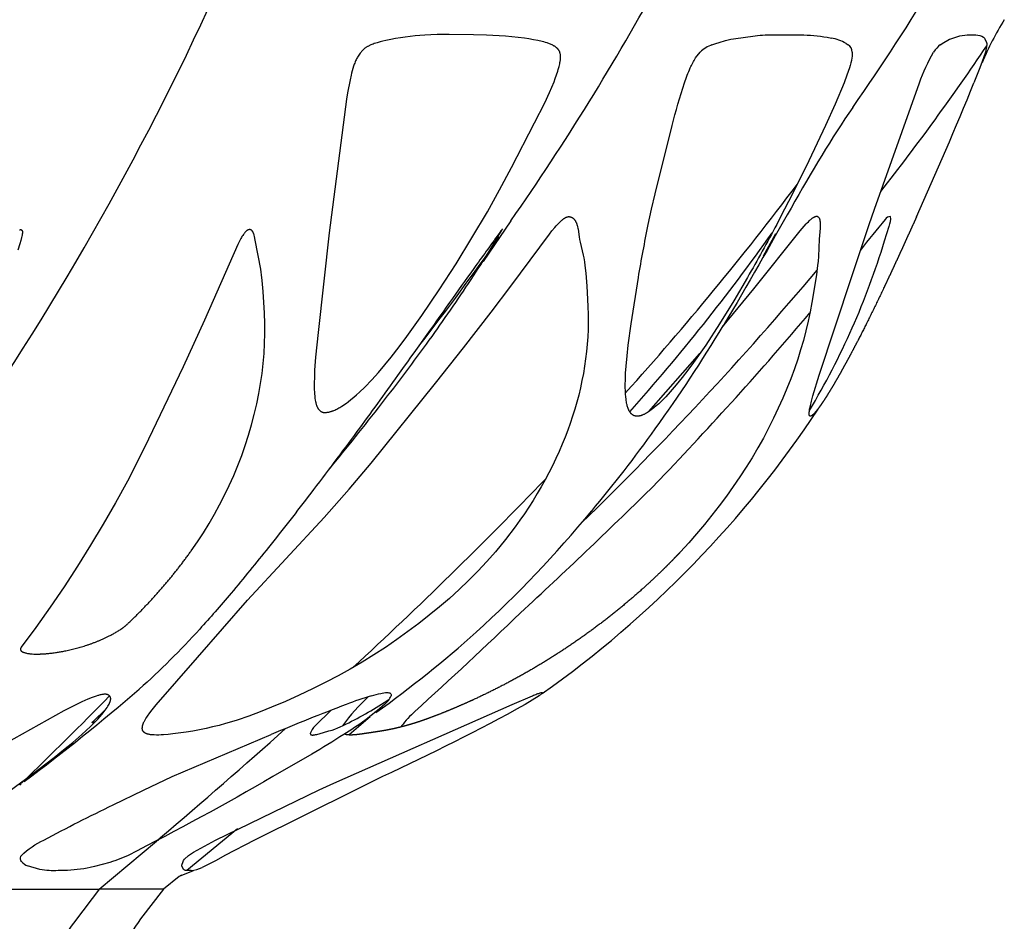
# Model space of a CAD drawing. Header units: millimetres. Extents: x 1250 to 1725, y 0 to 1655.
# Tile 82 of 256: x 1531 to 1556, y 618 to 640. Entities that reach past the tile are written whole.
import ezdxf

# ---------------------------------------------------------------- set-up
doc = ezdxf.new("R2010")
doc.units = ezdxf.units.MM
doc.header["$MEASUREMENT"] = 0
doc.layers.add('Crea2D$visibili$tangenti', color=7, linetype='Continuous', true_color=0x000000)

msp = doc.modelspace()

# ---------------------------------------------------------------- linework, layer by layer
at = {"layer": 'Crea2D$visibili$tangenti'}
for p, q in [((1554.107, 639.9), (1554.287, 640.002)), ((1548.375, 639.867), (1548.469, 639.9)), ((1548.469, 639.9), (1548.554, 639.926)), ((1551.712, 639.9), (1551.763, 639.867)), ((1554.06, 639.867), (1554.107, 639.9)), ((1555.215, 639.867), (1555.18, 639.684)), ((1555.213, 639.9), (1555.215, 639.867)), ((1555.131, 639.537), (1555.04, 639.29)), ((1555.18, 639.684), (1555.131, 639.537)), ((1555.04, 639.29), (1554.894, 638.919)), ((1552.288, 635.394), (1552.352, 635.582)), ((1552.352, 635.582), (1552.42, 635.777)), ((1553.462, 635.582), (1553.378, 635.394)), ((1543.371, 635.484), (1542.68, 634.472)), ((1552.668, 634.984), (1552.784, 635.348)), ((1549.658, 634.615), (1549.963, 635.171)), ((1546.807, 630.739), (1548.075, 632.185)), ((1547.074, 629.046), (1546.844, 628.812)), ((1543.402, 623.451), (1543.907, 623.668)), ((1544.074, 623.668), (1543.728, 623.451)), ((1532.973, 623.028), (1533.303, 623.345)), ((1538.963, 621.494), (1543.402, 623.451)), ((1538.9, 623.309), (1538.498, 622.917)), ((1539.871, 623.141), (1539.35, 622.692)), ((1540.648, 622.917), (1540.63, 622.89)), ((1531.195, 621.483), (1531.148, 621.446)), ((1538.601, 621.324), (1538.963, 621.494)), ((1536.023, 620.079), (1538.601, 621.324)), ((1534.575, 620.078), (1534.652, 620.139)), ((1536.571, 620.353), (1535.307, 619.319)), ((1533.124, 618.852), (1534.549, 620.052)), ((1534.599, 620.078), (1534.549, 620.051)), ((1535.474, 619.777), (1536.023, 620.079)), ((1533.846, 619.696), (1533.541, 619.571)), ((1535.252, 619.605), (1535.352, 619.696)), ((1535.352, 619.696), (1535.474, 619.777)), ((1536.257, 619.696), (1536.035, 619.571)), ((1531.197, 619.543), (1531.175, 619.571)), ((1533.541, 619.571), (1533.46, 619.543)), ((1535.183, 619.436), (1535.184, 619.449)), ((1535.184, 619.449), (1535.19, 619.48)), ((1535.19, 619.48), (1535.204, 619.519)), ((1535.204, 619.519), (1535.214, 619.543)), ((1535.214, 619.543), (1535.228, 619.571)), ((1535.228, 619.571), (1535.252, 619.605)), ((1535.737, 619.417), (1535.685, 619.395)), ((1535.986, 619.543), (1535.737, 619.417)), ((1536.035, 619.571), (1535.986, 619.543)), ((1535.12, 619.167), (1534.73, 618.852)), ((1535.466, 619.312), (1535.114, 619.175)), ((1535.175, 619.201), (1535.143, 619.188)), ((1528.415, 618.852), (1533.124, 618.852)), ((1534.73, 618.852), (1533.124, 618.852)), ((1534.73, 618.852), (1534.157, 618.119))]:
    msp.add_line(p, q, dxfattribs=at)
for points in [[(1538.741, 630.716), (1538.755, 630.717), (1538.77, 630.718), (1538.784, 630.719), (1538.799, 630.721), (1538.813, 630.723), (1538.827, 630.726), (1538.841, 630.728), (1538.855, 630.731), (1538.869, 630.735), (1538.882, 630.738), (1538.896, 630.742), (1538.909, 630.747), (1538.923, 630.751), (1538.936, 630.756), (1538.95, 630.761), (1538.963, 630.766), (1538.989, 630.777), (1539.015, 630.789), (1539.041, 630.802), (1539.066, 630.815), (1539.091, 630.829), (1539.116, 630.843), (1539.165, 630.873), (1539.204, 630.899), (1539.243, 630.925), (1539.281, 630.952), (1539.318, 630.979), (1539.391, 631.036), (1539.463, 631.095), (1539.533, 631.156), (1539.602, 631.219), (1539.735, 631.349), (1539.907, 631.528), (1540.073, 631.712), (1540.234, 631.9), (1540.391, 632.093), (1540.589, 632.346), (1540.783, 632.603), (1541.157, 633.126), (1541.589, 633.765), (1542.006, 634.414), (1542.403, 635.059), (1542.786, 635.711), (1543.091, 636.257), (1543.387, 636.808), (1543.962, 637.919), (1544.216, 638.424), (1544.335, 638.68), (1544.391, 638.81), (1544.444, 638.941), (1544.477, 639.028), (1544.509, 639.116), (1544.538, 639.205), (1544.551, 639.25), (1544.572, 639.326), (1544.58, 639.358), (1544.587, 639.389), (1544.593, 639.421), (1544.598, 639.453), (1544.6, 639.469), (1544.602, 639.485), (1544.604, 639.501), (1544.605, 639.517), (1544.606, 639.534), (1544.606, 639.55), (1544.606, 639.561), (1544.606, 639.572), (1544.606, 639.583), (1544.605, 639.594), (1544.604, 639.604), (1544.603, 639.615), (1544.602, 639.626), (1544.6, 639.636), (1544.598, 639.647), (1544.597, 639.652), (1544.596, 639.657), (1544.595, 639.662), (1544.593, 639.667), (1544.592, 639.673), (1544.59, 639.678), (1544.589, 639.682), (1544.587, 639.687), (1544.585, 639.692), (1544.583, 639.697), (1544.581, 639.702), (1544.579, 639.706), (1544.576, 639.711), (1544.574, 639.716), (1544.572, 639.72), (1544.569, 639.724), (1544.567, 639.727), (1544.564, 639.731), (1544.562, 639.735), (1544.559, 639.739), (1544.557, 639.742), (1544.554, 639.746), (1544.551, 639.75), (1544.548, 639.753), (1544.542, 639.76), (1544.535, 639.767), (1544.529, 639.774), (1544.522, 639.78), (1544.515, 639.786), (1544.508, 639.792), (1544.5, 639.798), (1544.493, 639.804), (1544.485, 639.81), (1544.478, 639.815), (1544.47, 639.821), (1544.461, 639.827), (1544.451, 639.832), (1544.442, 639.838), (1544.433, 639.843), (1544.414, 639.854), (1544.395, 639.864), (1544.375, 639.873), (1544.355, 639.882), (1544.335, 639.89), (1544.315, 639.897), (1544.294, 639.905), (1544.274, 639.911), (1544.232, 639.924), (1544.19, 639.935), (1544.148, 639.946), (1544.039, 639.97), (1543.931, 639.992), (1543.821, 640.01), (1543.712, 640.027), (1543.555, 640.048), (1543.397, 640.065), (1543.238, 640.079), (1543.08, 640.09), (1542.762, 640.105), (1542.444, 640.111), (1541.838, 640.12), (1541.535, 640.117), (1541.383, 640.112), (1541.232, 640.105), (1541.109, 640.097), (1540.987, 640.086), (1540.865, 640.073), (1540.744, 640.058), (1540.622, 640.041), (1540.501, 640.021), (1540.381, 639.998), (1540.261, 639.973), (1540.188, 639.956), (1540.115, 639.937), (1540.043, 639.917), (1540.007, 639.905), (1539.971, 639.893), (1539.942, 639.883), (1539.913, 639.872), (1539.884, 639.86), (1539.856, 639.847), (1539.842, 639.84), (1539.828, 639.833), (1539.815, 639.826), (1539.802, 639.819), (1539.788, 639.811), (1539.776, 639.803), (1539.763, 639.795), (1539.751, 639.786), (1539.74, 639.778), (1539.729, 639.77), (1539.719, 639.761), (1539.708, 639.752), (1539.698, 639.743), (1539.688, 639.734), (1539.679, 639.725), (1539.669, 639.715), (1539.66, 639.705), (1539.651, 639.695), (1539.642, 639.685), (1539.634, 639.674), (1539.625, 639.664), (1539.617, 639.653), (1539.601, 639.631), (1539.585, 639.608), (1539.571, 639.585), (1539.557, 639.561), (1539.543, 639.537), (1539.53, 639.512), (1539.518, 639.488), (1539.507, 639.463), (1539.496, 639.437), (1539.485, 639.41), (1539.474, 639.384), (1539.464, 639.356), (1539.455, 639.329), (1539.437, 639.274), (1539.422, 639.219), (1539.407, 639.163), (1539.394, 639.107), (1539.37, 638.995), (1539.308, 638.672), (1539.281, 638.509), (1538.852, 635.183), (1538.574, 632.709), (1538.511, 632.096), (1538.488, 631.767), (1538.481, 631.603), (1538.478, 631.439), (1538.479, 631.334), (1538.48, 631.282), (1538.482, 631.23), (1538.486, 631.178), (1538.49, 631.126), (1538.496, 631.073), (1538.504, 631.021), (1538.509, 630.991), (1538.516, 630.961), (1538.519, 630.946), (1538.523, 630.931), (1538.527, 630.917), (1538.532, 630.902), (1538.537, 630.888), (1538.54, 630.881), (1538.542, 630.874), (1538.545, 630.867), (1538.548, 630.86), (1538.552, 630.854), (1538.555, 630.847), (1538.558, 630.84), (1538.562, 630.834), (1538.566, 630.827), (1538.57, 630.821), (1538.574, 630.815), (1538.578, 630.808), (1538.582, 630.802), (1538.587, 630.796), (1538.591, 630.792), (1538.594, 630.788), (1538.598, 630.784), (1538.602, 630.779), (1538.606, 630.775), (1538.61, 630.771), (1538.614, 630.767), (1538.618, 630.764), (1538.622, 630.76), (1538.626, 630.756), (1538.631, 630.753), (1538.635, 630.749), (1538.64, 630.746), (1538.645, 630.743), (1538.649, 630.74), (1538.654, 630.737), (1538.659, 630.735), (1538.664, 630.732), (1538.669, 630.73), (1538.674, 630.728), (1538.679, 630.726), (1538.685, 630.724), (1538.687, 630.723), (1538.69, 630.722), (1538.693, 630.721), (1538.695, 630.721), (1538.698, 630.72), (1538.701, 630.719), (1538.704, 630.719), (1538.706, 630.718), (1538.709, 630.718), (1538.712, 630.717), (1538.715, 630.717), (1538.718, 630.717), (1538.72, 630.716), (1538.723, 630.716), (1538.726, 630.716), (1538.729, 630.716), (1538.732, 630.716), (1538.735, 630.716), (1538.738, 630.716)], [(1542.988, 627.251), (1542.772, 627.006), (1542.548, 626.768), (1542.319, 626.536), (1542.083, 626.311), (1541.841, 626.091), (1541.594, 625.878), (1541.341, 625.67), (1541.084, 625.468), (1540.81, 625.263), (1540.531, 625.064), (1540.248, 624.871), (1539.96, 624.685), (1539.668, 624.505), (1539.372, 624.332), (1539.073, 624.165), (1538.77, 624.005), (1538.437, 623.838), (1538.1, 623.679), (1537.759, 623.527), (1537.416, 623.382), (1537.134, 623.269), (1536.85, 623.162), (1536.563, 623.064), (1536.418, 623.018), (1536.273, 622.976), (1536.111, 622.932), (1535.949, 622.892), (1535.785, 622.855), (1535.621, 622.822), (1535.456, 622.791), (1535.291, 622.764), (1534.959, 622.719), (1534.843, 622.706), (1534.726, 622.696), (1534.668, 622.693), (1534.61, 622.691), (1534.552, 622.691), (1534.493, 622.692), (1534.457, 622.694), (1534.44, 622.696), (1534.422, 622.697), (1534.404, 622.7), (1534.387, 622.702), (1534.369, 622.705), (1534.352, 622.709), (1534.339, 622.712), (1534.327, 622.715), (1534.321, 622.717), (1534.315, 622.719), (1534.309, 622.721), (1534.303, 622.723), (1534.297, 622.726), (1534.291, 622.728), (1534.285, 622.731), (1534.279, 622.734), (1534.274, 622.737), (1534.268, 622.74), (1534.266, 622.742), (1534.263, 622.743), (1534.26, 622.745), (1534.258, 622.747), (1534.254, 622.75), (1534.25, 622.753), (1534.246, 622.756), (1534.242, 622.76), (1534.239, 622.763), (1534.235, 622.767), (1534.232, 622.77), (1534.229, 622.774), (1534.226, 622.778), (1534.224, 622.78), (1534.223, 622.782), (1534.221, 622.784), (1534.22, 622.786), (1534.219, 622.788), (1534.217, 622.79), (1534.216, 622.792), (1534.215, 622.794), (1534.214, 622.796), (1534.213, 622.799), (1534.211, 622.801), (1534.21, 622.803), (1534.209, 622.805), (1534.208, 622.807), (1534.207, 622.81), (1534.206, 622.813), (1534.205, 622.816), (1534.205, 622.819), (1534.204, 622.822), (1534.203, 622.824), (1534.202, 622.827), (1534.202, 622.83), (1534.201, 622.833), (1534.201, 622.836), (1534.2, 622.839), (1534.2, 622.842), (1534.2, 622.845), (1534.199, 622.848), (1534.199, 622.851), (1534.199, 622.854), (1534.199, 622.861), (1534.199, 622.867), (1534.199, 622.873), (1534.2, 622.879), (1534.2, 622.885), (1534.201, 622.891), (1534.202, 622.898), (1534.203, 622.904), (1534.204, 622.913), (1534.206, 622.922), (1534.208, 622.93), (1534.21, 622.939), (1534.213, 622.948), (1534.216, 622.957), (1534.218, 622.965), (1534.221, 622.974), (1534.225, 622.982), (1534.228, 622.991), (1534.231, 622.999), (1534.235, 623.007), (1534.243, 623.024), (1534.251, 623.04), (1534.26, 623.056), (1534.269, 623.071), (1534.278, 623.087), (1534.288, 623.102), (1534.308, 623.133), (1534.329, 623.163), (1534.387, 623.243), (1534.447, 623.321), (1534.547, 623.443), (1535.57, 624.623), (1536.815, 626.044), (1538.722, 628.107), (1539.345, 628.806), (1539.894, 629.456), (1541.493, 631.447), (1542.191, 632.326), (1542.879, 633.212), (1543.369, 633.861), (1544.328, 635.154), (1544.394, 635.237), (1544.462, 635.318), (1544.497, 635.357), (1544.533, 635.396), (1544.57, 635.434), (1544.608, 635.47), (1544.632, 635.493), (1544.644, 635.504), (1544.657, 635.515), (1544.67, 635.525), (1544.683, 635.535), (1544.689, 635.54), (1544.696, 635.545), (1544.703, 635.55), (1544.71, 635.554), (1544.72, 635.56), (1544.725, 635.563), (1544.729, 635.565), (1544.734, 635.568), (1544.739, 635.57), (1544.744, 635.573), (1544.749, 635.575), (1544.755, 635.577), (1544.76, 635.579), (1544.765, 635.581), (1544.77, 635.583), (1544.775, 635.584), (1544.778, 635.585), (1544.781, 635.586), (1544.783, 635.586), (1544.786, 635.587), (1544.789, 635.587), (1544.791, 635.588), (1544.795, 635.588), (1544.799, 635.588), (1544.803, 635.589), (1544.807, 635.589), (1544.811, 635.589), (1544.815, 635.589), (1544.819, 635.589), (1544.823, 635.589), (1544.827, 635.588), (1544.83, 635.588), (1544.834, 635.587), (1544.838, 635.587), (1544.842, 635.586), (1544.846, 635.585), (1544.85, 635.584), (1544.854, 635.583), (1544.858, 635.582), (1544.861, 635.581), (1544.865, 635.58), (1544.869, 635.579), (1544.873, 635.577), (1544.876, 635.576), (1544.88, 635.574), (1544.884, 635.572), (1544.887, 635.571), (1544.891, 635.569), (1544.894, 635.567), (1544.898, 635.565), (1544.901, 635.563), (1544.904, 635.561), (1544.908, 635.559), (1544.911, 635.556), (1544.915, 635.553), (1544.92, 635.55), (1544.924, 635.546), (1544.928, 635.542), (1544.932, 635.539), (1544.936, 635.535), (1544.94, 635.531), (1544.943, 635.527), (1544.947, 635.523), (1544.951, 635.518), (1544.954, 635.514), (1544.957, 635.51), (1544.961, 635.505), (1544.964, 635.5), (1544.967, 635.496), (1544.97, 635.491), (1544.973, 635.486), (1544.976, 635.481), (1544.981, 635.472), (1544.986, 635.462), (1544.991, 635.451), (1544.996, 635.441), (1545, 635.431), (1545.004, 635.42), (1545.008, 635.41), (1545.015, 635.391), (1545.02, 635.372), (1545.026, 635.352), (1545.03, 635.333), (1545.037, 635.304), (1545.042, 635.274), (1545.069, 635.09), (1545.081, 635.023), (1545.094, 634.957), (1545.171, 634.627), (1545.185, 634.561), (1545.193, 634.513), (1545.2, 634.466), (1545.213, 634.371), (1545.232, 634.18), (1545.259, 633.858), (1545.28, 633.536), (1545.288, 633.348), (1545.293, 633.161), (1545.294, 632.973), (1545.29, 632.785), (1545.282, 632.601), (1545.27, 632.418), (1545.252, 632.235), (1545.231, 632.053), (1545.205, 631.871), (1545.174, 631.69), (1545.14, 631.509), (1545.101, 631.33), (1545.058, 631.151), (1545.011, 630.973), (1544.961, 630.796), (1544.906, 630.621), (1544.848, 630.446), (1544.786, 630.273), (1544.72, 630.101), (1544.651, 629.931), (1544.573, 629.749), (1544.491, 629.569), (1544.405, 629.391), (1544.315, 629.214), (1544.222, 629.04), (1544.126, 628.867), (1544.026, 628.697), (1543.922, 628.528), (1543.816, 628.361), (1543.706, 628.196), (1543.593, 628.033), (1543.478, 627.873), (1543.238, 627.557)]]:
    msp.add_lwpolyline(points, close=True, dxfattribs=at)
for points in [[(1548.554, 639.926), (1548.71, 639.97), (1548.848, 640.003), (1548.913, 640.015), (1549.447, 640.089, -0.028334), (1549.946, 640.114), (1550.579, 640.111, -0.044574), (1551.24, 640.053), (1551.347, 640.032)], [(1554.287, 640.002), (1554.316, 640.015), (1554.54, 640.089), (1554.728, 640.114), (1554.943, 640.111, -0.165424), (1555.132, 640.053), (1555.156, 640.033), (1555.209, 639.926), (1555.213, 639.9)], [(1546.828, 635.582), (1546.873, 635.777), (1546.964, 636.16), (1547.387, 637.857, -0.024209), (1547.69, 638.919, -0.020222), (1547.836, 639.29, -0.037742), (1547.968, 639.537), (1548.082, 639.684)], [(1551.864, 639.684, -0.055521), (1551.855, 639.537), (1551.843, 639.474), (1551.829, 639.412), (1551.812, 639.351), (1551.794, 639.29), (1551.732, 639.105), (1551.663, 638.919), (1551.439, 638.384), (1551.199, 637.857), (1550.784, 636.981), (1550.38, 636.159), (1550.084, 635.582)], [(1552.42, 635.777), (1553.539, 638.919, -0.044039), (1553.89, 639.684)], [(1546.514, 630.622), (1546.507, 630.622), (1546.499, 630.623), (1546.492, 630.624), (1546.485, 630.625), (1546.477, 630.626), (1546.47, 630.628), (1546.463, 630.629), (1546.456, 630.631), (1546.448, 630.634), (1546.441, 630.636), (1546.434, 630.639), (1546.431, 630.64), (1546.428, 630.642), (1546.424, 630.643), (1546.421, 630.645), (1546.418, 630.647), (1546.414, 630.649), (1546.411, 630.65), (1546.408, 630.652), (1546.405, 630.654), (1546.402, 630.656), (1546.398, 630.658), (1546.395, 630.661), (1546.391, 630.663), (1546.388, 630.666), (1546.385, 630.669), (1546.382, 630.671), (1546.378, 630.674), (1546.375, 630.677), (1546.372, 630.68), (1546.369, 630.683), (1546.366, 630.686), (1546.363, 630.689), (1546.358, 630.695), (1546.352, 630.702), (1546.347, 630.708), (1546.342, 630.715), (1546.337, 630.722), (1546.332, 630.729), (1546.328, 630.737), (1546.323, 630.744), (1546.319, 630.751), (1546.315, 630.759), (1546.31, 630.769), (1546.305, 630.779), (1546.3, 630.789), (1546.296, 630.799), (1546.292, 630.809), (1546.288, 630.82), (1546.284, 630.83), (1546.28, 630.84), (1546.273, 630.861), (1546.267, 630.883), (1546.262, 630.904), (1546.257, 630.926), (1546.25, 630.955), (1546.245, 630.985), (1546.24, 631.016), (1546.236, 631.046), (1546.23, 631.107), (1546.225, 631.168), (1546.22, 631.255), (1546.218, 631.342), (1546.218, 631.429), (1546.22, 631.516), (1546.227, 631.691), (1546.24, 631.865), (1546.264, 632.129), (1546.293, 632.394), (1546.362, 632.921), (1546.543, 634.073, -0.007725), (1546.789, 635.394), (1546.828, 635.582)], [(1550.084, 635.582), (1549.986, 635.394, -0.008567), (1549.257, 634.073), (1548.916, 633.493), (1548.563, 632.921), (1548.219, 632.395), (1547.915, 631.96), (1547.776, 631.772), (1547.633, 631.586), (1547.485, 631.404), (1547.332, 631.227), (1547.223, 631.107), (1547.167, 631.048), (1547.109, 630.991), (1547.05, 630.935), (1546.99, 630.882), (1546.928, 630.83), (1546.896, 630.804), (1546.864, 630.78), (1546.818, 630.747), (1546.794, 630.731), (1546.77, 630.715), (1546.746, 630.701), (1546.722, 630.687), (1546.709, 630.68), (1546.697, 630.674), (1546.684, 630.668), (1546.671, 630.662), (1546.652, 630.654), (1546.643, 630.65), (1546.633, 630.646), (1546.624, 630.643), (1546.614, 630.64), (1546.604, 630.637), (1546.594, 630.634), (1546.585, 630.631), (1546.575, 630.629), (1546.565, 630.627), (1546.555, 630.625), (1546.545, 630.624), (1546.534, 630.623), (1546.524, 630.622), (1546.514, 630.622)], [(1548.636, 632.843, 0.000006), (1548.637, 632.844), (1549.418, 633.791), (1550.568, 635.237), (1550.617, 635.296), (1550.668, 635.354), (1550.72, 635.41), (1550.747, 635.438), (1550.774, 635.464), (1550.804, 635.492), (1550.819, 635.506), (1550.834, 635.519), (1550.847, 635.53), (1550.859, 635.54), (1550.872, 635.55), (1550.886, 635.559), (1550.893, 635.564), (1550.9, 635.569), (1550.908, 635.573), (1550.915, 635.577), (1550.922, 635.581), (1550.929, 635.585), (1550.933, 635.586), (1550.937, 635.588), (1550.94, 635.589), (1550.944, 635.591), (1550.947, 635.592), (1550.95, 635.593), (1550.953, 635.594), (1550.956, 635.595), (1550.959, 635.596), (1550.962, 635.596), (1550.965, 635.597), (1550.968, 635.597), (1550.971, 635.598), (1550.974, 635.598), (1550.977, 635.599), (1550.979, 635.599), (1550.981, 635.599), (1550.982, 635.599), (1550.983, 635.599), (1550.985, 635.599), (1550.986, 635.599), (1550.987, 635.599), (1550.989, 635.598), (1550.99, 635.598, -0.253884), (1551.04, 635.56, -0.102515), (1551.065, 635.459), (1551.066, 635.434), (1551.067, 635.408), (1551.067, 635.382), (1551.067, 635.356), (1551.064, 635.301), (1551.044, 635.026), (1551.023, 634.594), (1551.014, 634.483), (1551.003, 634.372), (1550.974, 634.145), (1550.861, 633.451), (1550.819, 633.22), (1550.77, 632.987), (1550.713, 632.748), (1550.65, 632.511), (1550.582, 632.275), (1550.508, 632.04), (1550.426, 631.799), (1550.337, 631.557), (1550.241, 631.315), (1550.139, 631.072), (1550.026, 630.82), (1549.908, 630.571), (1549.783, 630.325), (1549.654, 630.081), (1549.515, 629.835), (1549.371, 629.592), (1549.222, 629.352), (1549.068, 629.116), (1548.903, 628.873), (1548.733, 628.633), (1548.556, 628.396), (1548.375, 628.162), (1548.187, 627.93), (1547.994, 627.701), (1547.796, 627.475), (1547.592, 627.251)], [(1543.611, 625.73, -0.005969), (1540.984, 623.276, 0.042244), (1540.648, 622.917)], [(1538.379, 622.727), (1538.38, 622.721), (1538.38, 622.719), (1538.381, 622.718), (1538.381, 622.716), (1538.381, 622.715), (1538.382, 622.714), (1538.382, 622.713), (1538.383, 622.712), (1538.383, 622.711), (1538.383, 622.711), (1538.383, 622.71), (1538.384, 622.71), (1538.384, 622.709), (1538.384, 622.709), (1538.384, 622.708), (1538.385, 622.708), (1538.385, 622.707), (1538.385, 622.707), (1538.386, 622.706), (1538.386, 622.706), (1538.387, 622.705), (1538.387, 622.705), (1538.387, 622.704), (1538.388, 622.704), (1538.388, 622.703), (1538.389, 622.703), (1538.389, 622.702), (1538.39, 622.702), (1538.39, 622.702), (1538.391, 622.701), (1538.391, 622.701), (1538.392, 622.7), (1538.392, 622.7), (1538.393, 622.7), (1538.393, 622.699), (1538.394, 622.699), (1538.395, 622.698), (1538.396, 622.698), (1538.398, 622.697), (1538.399, 622.697), (1538.4, 622.696), (1538.401, 622.696), (1538.403, 622.695), (1538.404, 622.695), (1538.405, 622.695), (1538.406, 622.694), (1538.409, 622.694), (1538.411, 622.693), (1538.414, 622.692), (1538.416, 622.692), (1538.419, 622.692), (1538.422, 622.691), (1538.425, 622.691), (1538.428, 622.691), (1538.432, 622.691), (1538.435, 622.691), (1538.438, 622.691), (1538.442, 622.691), (1538.449, 622.691), (1538.456, 622.692), (1538.463, 622.693), (1538.471, 622.693), (1538.478, 622.695), (1538.494, 622.697), (1538.51, 622.701), (1538.542, 622.708), (1538.711, 622.754), (1538.845, 622.792), (1538.92, 622.816), (1538.99, 622.841), (1539.064, 622.87), (1539.126, 622.896, 0.033205), (1540.219, 623.499), (1540.346, 623.58)], [(1540.229, 623.451, -0.043034), (1539.216, 622.705, -0.009428), (1538.416, 622.214), (1537.448, 621.657, -0.013629), (1533.846, 619.696)], [(1543.728, 623.451, -0.017986), (1540.175, 621.657), (1539.495, 621.322), (1536.994, 620.079), (1536.257, 619.696)], [(1531.192, 619.696, -0.085967), (1531.751, 620.079, -0.011278), (1533.473, 620.953), (1534.227, 621.323), (1534.942, 621.658), (1537.409, 622.704)], [(1533.46, 619.543), (1533.388, 619.519), (1533.009, 619.417), (1532.903, 619.395, -0.047358), (1532.257, 619.32), (1532.106, 619.317, -0.05706), (1531.653, 619.345), (1531.344, 619.436)], [(1535.413, 619.32), (1535.361, 619.317), (1535.277, 619.322, -0.182191), (1535.221, 619.345), (1535.183, 619.436)]]:
    msp.add_lwpolyline(points, format="xyb", dxfattribs=at)
for points in [[(1550.823, 630.622), (1550.817, 630.624), (1550.815, 630.625), (1550.814, 630.626), (1550.813, 630.626), (1550.812, 630.627), (1550.811, 630.627), (1550.811, 630.628), (1550.81, 630.628), (1550.809, 630.629), (1550.809, 630.629), (1550.808, 630.63), (1550.807, 630.631), (1550.807, 630.631), (1550.806, 630.632), (1550.805, 630.633), (1550.805, 630.633), (1550.804, 630.634), (1550.803, 630.635), (1550.803, 630.636), (1550.802, 630.636), (1550.802, 630.637), (1550.801, 630.638), (1550.801, 630.639), (1550.8, 630.64), (1550.8, 630.641), (1550.799, 630.642), (1550.799, 630.643), (1550.798, 630.645), (1550.798, 630.646), (1550.798, 630.647), (1550.797, 630.648), (1550.797, 630.65), (1550.797, 630.651), (1550.796, 630.652), (1550.796, 630.654), (1550.795, 630.657), (1550.795, 630.66), (1550.795, 630.663), (1550.794, 630.666), (1550.794, 630.67), (1550.794, 630.673), (1550.794, 630.681), (1550.794, 630.688), (1550.794, 630.697), (1550.794, 630.706), (1550.795, 630.716), (1550.796, 630.726), (1550.798, 630.747), (1550.801, 630.77), (1550.805, 630.795), (1550.81, 630.823), (1550.823, 630.883), (1550.851, 630.998), (1550.886, 631.127), (1551.045, 631.645), (1551.847, 634.073), (1552.288, 635.394)], [(1531.147, 635.26), (1531.149, 635.26), (1531.151, 635.261), (1531.153, 635.262), (1531.155, 635.263), (1531.157, 635.264), (1531.159, 635.264), (1531.16, 635.265), (1531.16, 635.265), (1531.161, 635.265), (1531.162, 635.265), (1531.163, 635.266), (1531.164, 635.266), (1531.165, 635.266), (1531.166, 635.266), (1531.167, 635.266), (1531.168, 635.266), (1531.169, 635.267), (1531.17, 635.267), (1531.171, 635.267), (1531.172, 635.267), (1531.173, 635.267), (1531.174, 635.267), (1531.175, 635.267), (1531.176, 635.266), (1531.177, 635.266), (1531.178, 635.266), (1531.178, 635.266), (1531.179, 635.266), (1531.18, 635.266), (1531.181, 635.265), (1531.182, 635.265), (1531.183, 635.265), (1531.184, 635.264), (1531.185, 635.264), (1531.186, 635.264), (1531.187, 635.263), (1531.188, 635.263), (1531.189, 635.262), (1531.189, 635.262), (1531.19, 635.261), (1531.191, 635.261), (1531.192, 635.26), (1531.193, 635.26), (1531.194, 635.259), (1531.194, 635.258), (1531.195, 635.258), (1531.196, 635.257), (1531.197, 635.256), (1531.198, 635.256), (1531.198, 635.255), (1531.199, 635.254), (1531.2, 635.254), (1531.201, 635.253), (1531.201, 635.252), (1531.202, 635.251), (1531.203, 635.251), (1531.203, 635.25), (1531.204, 635.249), (1531.205, 635.248), (1531.205, 635.247), (1531.206, 635.247), (1531.207, 635.246), (1531.207, 635.245), (1531.208, 635.244), (1531.208, 635.243), (1531.209, 635.242), (1531.209, 635.241), (1531.21, 635.24), (1531.21, 635.239), (1531.211, 635.238), (1531.211, 635.237), (1531.212, 635.236), (1531.212, 635.235), (1531.213, 635.234), (1531.213, 635.233), (1531.213, 635.232), (1531.214, 635.23), (1531.214, 635.229), (1531.214, 635.228), (1531.215, 635.227), (1531.215, 635.226), (1531.215, 635.225), (1531.215, 635.222), (1531.216, 635.22), (1531.216, 635.218), (1531.216, 635.215), (1531.216, 635.213), (1531.216, 635.208), (1531.216, 635.203), (1531.216, 635.195), (1531.216, 635.187), (1531.215, 635.179), (1531.214, 635.171), (1531.213, 635.162), (1531.212, 635.154), (1531.209, 635.138), (1531.206, 635.122), (1531.203, 635.106), (1531.195, 635.074), (1531.173, 634.993), (1531.15, 634.914), (1531.099, 634.755)], [(1535.419, 627.278), (1535.572, 627.5), (1535.718, 627.725), (1535.859, 627.954), (1535.994, 628.186), (1536.124, 628.421), (1536.246, 628.66), (1536.363, 628.902), (1536.473, 629.147), (1536.576, 629.394), (1536.672, 629.644), (1536.762, 629.897), (1536.844, 630.152), (1536.919, 630.409), (1536.987, 630.668), (1537.047, 630.929), (1537.1, 631.191), (1537.143, 631.438), (1537.179, 631.686), (1537.208, 631.934), (1537.229, 632.184), (1537.244, 632.434), (1537.251, 632.684), (1537.251, 632.934), (1537.243, 633.184), (1537.207, 633.723), (1537.184, 634.002), (1537.169, 634.142), (1537.16, 634.211), (1537.149, 634.28), (1537.01, 635.007), (1536.99, 635.097), (1536.983, 635.125), (1536.979, 635.139), (1536.975, 635.153), (1536.972, 635.16), (1536.97, 635.167), (1536.967, 635.174), (1536.964, 635.181), (1536.961, 635.188), (1536.958, 635.195), (1536.955, 635.201), (1536.951, 635.208), (1536.949, 635.212), (1536.947, 635.216), (1536.945, 635.22), (1536.942, 635.224), (1536.939, 635.227), (1536.937, 635.231), (1536.934, 635.235), (1536.933, 635.236), (1536.931, 635.238), (1536.93, 635.24), (1536.928, 635.241), (1536.927, 635.243), (1536.925, 635.245), (1536.923, 635.246), (1536.922, 635.248), (1536.92, 635.249), (1536.919, 635.25), (1536.917, 635.252), (1536.915, 635.253), (1536.913, 635.254), (1536.912, 635.255), (1536.91, 635.256), (1536.908, 635.257), (1536.906, 635.258), (1536.904, 635.259), (1536.903, 635.26), (1536.902, 635.26), (1536.9, 635.261), (1536.898, 635.262), (1536.896, 635.262), (1536.894, 635.263), (1536.891, 635.264), (1536.889, 635.264), (1536.887, 635.265), (1536.885, 635.265), (1536.882, 635.265), (1536.88, 635.265), (1536.878, 635.266), (1536.876, 635.266), (1536.873, 635.266), (1536.871, 635.266), (1536.869, 635.266), (1536.866, 635.266), (1536.864, 635.265), (1536.861, 635.265), (1536.859, 635.265), (1536.857, 635.265), (1536.854, 635.264), (1536.852, 635.264), (1536.85, 635.263), (1536.847, 635.263), (1536.845, 635.262), (1536.843, 635.262), (1536.84, 635.261), (1536.838, 635.26), (1536.836, 635.26), (1536.834, 635.259), (1536.831, 635.258), (1536.828, 635.257), (1536.825, 635.255), (1536.822, 635.254), (1536.819, 635.253), (1536.817, 635.251), (1536.814, 635.25), (1536.811, 635.248), (1536.808, 635.246), (1536.805, 635.244), (1536.803, 635.243), (1536.8, 635.241), (1536.797, 635.239), (1536.795, 635.237), (1536.792, 635.235), (1536.787, 635.231), (1536.782, 635.226), (1536.778, 635.222), (1536.773, 635.217), (1536.768, 635.213), (1536.764, 635.208), (1536.76, 635.203), (1536.751, 635.193), (1536.741, 635.181), (1536.732, 635.168), (1536.722, 635.156), (1536.714, 635.143), (1536.697, 635.118), (1536.68, 635.091), (1536.667, 635.068), (1536.654, 635.045), (1536.628, 634.997), (1536.58, 634.9), (1535.745, 633.016), (1535.212, 631.856), (1534.355, 630.056), (1534.096, 629.53), (1533.827, 629.009), (1533.532, 628.472), (1533.227, 627.939), (1532.912, 627.412), (1532.586, 626.892), (1532.251, 626.377), (1531.906, 625.87), (1531.551, 625.369), (1531.187, 624.875), (1531.184, 624.871), (1531.181, 624.865), (1531.179, 624.863), (1531.177, 624.86), (1531.176, 624.857), (1531.174, 624.854), (1531.173, 624.851), (1531.172, 624.85), (1531.171, 624.848), (1531.171, 624.847), (1531.17, 624.845), (1531.17, 624.844), (1531.169, 624.842), (1531.169, 624.841), (1531.168, 624.839), (1531.168, 624.838), (1531.167, 624.836), (1531.167, 624.834), (1531.167, 624.833), (1531.167, 624.831), (1531.167, 624.831), (1531.166, 624.83), (1531.166, 624.829), (1531.166, 624.828), (1531.166, 624.827), (1531.166, 624.826), (1531.166, 624.826), (1531.166, 624.825), (1531.166, 624.824), (1531.166, 624.823), (1531.166, 624.822), (1531.167, 624.821), (1531.167, 624.82), (1531.167, 624.82), (1531.167, 624.819), (1531.167, 624.818), (1531.167, 624.816), (1531.168, 624.815), (1531.168, 624.813), (1531.169, 624.811), (1531.169, 624.81), (1531.17, 624.808), (1531.171, 624.806), (1531.171, 624.805), (1531.172, 624.803), (1531.173, 624.802), (1531.174, 624.8), (1531.174, 624.799), (1531.175, 624.797), (1531.176, 624.796), (1531.177, 624.794), (1531.178, 624.793), (1531.179, 624.791), (1531.18, 624.79), (1531.182, 624.789), (1531.183, 624.787), (1531.184, 624.786), (1531.185, 624.784), (1531.186, 624.783), (1531.189, 624.781), (1531.191, 624.779), (1531.193, 624.777), (1531.195, 624.775), (1531.197, 624.774), (1531.199, 624.772), (1531.201, 624.77), (1531.203, 624.769), (1531.205, 624.767), (1531.208, 624.766), (1531.21, 624.764), (1531.212, 624.763), (1531.214, 624.762), (1531.219, 624.759), (1531.224, 624.757), (1531.229, 624.755), (1531.233, 624.753), (1531.238, 624.751), (1531.244, 624.749), (1531.254, 624.745), (1531.264, 624.742), (1531.283, 624.736), (1531.302, 624.732), (1531.321, 624.727), (1531.341, 624.723), (1531.36, 624.72), (1531.38, 624.717), (1531.399, 624.715), (1531.419, 624.712), (1531.458, 624.709), (1531.497, 624.707), (1531.576, 624.705)], [(1530.89, 621.297), (1531.45, 621.71), (1532.003, 622.133), (1532.237, 622.319), (1532.468, 622.509), (1532.694, 622.705), (1532.805, 622.805), (1532.914, 622.907), (1533.032, 623.025), (1533.09, 623.085), (1533.146, 623.146), (1533.199, 623.21), (1533.225, 623.242), (1533.251, 623.275), (1533.275, 623.308), (1533.299, 623.342), (1533.323, 623.377), (1533.345, 623.412), (1533.373, 623.462), (1533.381, 623.479), (1533.385, 623.488), (1533.389, 623.497), (1533.393, 623.505), (1533.396, 623.514), (1533.399, 623.523), (1533.402, 623.532), (1533.405, 623.541), (1533.406, 623.546), (1533.407, 623.551), (1533.408, 623.556), (1533.409, 623.562), (1533.41, 623.568), (1533.411, 623.574), (1533.412, 623.579), (1533.412, 623.585), (1533.412, 623.588), (1533.412, 623.591), (1533.412, 623.594), (1533.412, 623.596), (1533.412, 623.599), (1533.412, 623.602), (1533.412, 623.605), (1533.411, 623.608), (1533.411, 623.61), (1533.411, 623.613), (1533.41, 623.616), (1533.41, 623.619), (1533.409, 623.621), (1533.408, 623.624), (1533.407, 623.626), (1533.407, 623.629), (1533.406, 623.632), (1533.405, 623.634), (1533.404, 623.637), (1533.402, 623.639), (1533.401, 623.641), (1533.4, 623.644), (1533.398, 623.646), (1533.397, 623.648), (1533.395, 623.651), (1533.394, 623.653), (1533.392, 623.655), (1533.39, 623.657), (1533.389, 623.659), (1533.387, 623.661), (1533.385, 623.663), (1533.383, 623.665), (1533.381, 623.667), (1533.379, 623.669), (1533.377, 623.671), (1533.375, 623.672), (1533.372, 623.674), (1533.37, 623.676), (1533.368, 623.677), (1533.365, 623.679), (1533.363, 623.681), (1533.361, 623.682), (1533.358, 623.684), (1533.356, 623.685), (1533.353, 623.686), (1533.351, 623.688), (1533.348, 623.689), (1533.346, 623.69), (1533.343, 623.691), (1533.34, 623.692), (1533.338, 623.693), (1533.335, 623.694), (1533.332, 623.696), (1533.328, 623.697), (1533.324, 623.698), (1533.32, 623.699), (1533.316, 623.7), (1533.312, 623.701), (1533.308, 623.702), (1533.305, 623.703), (1533.301, 623.703), (1533.297, 623.704), (1533.293, 623.704), (1533.289, 623.704), (1533.285, 623.705), (1533.281, 623.705), (1533.273, 623.705), (1533.265, 623.705), (1533.257, 623.705), (1533.249, 623.704), (1533.241, 623.704), (1533.226, 623.702), (1533.21, 623.7), (1533.189, 623.696), (1533.169, 623.692), (1533.149, 623.688), (1533.129, 623.683), (1533.109, 623.678), (1533.089, 623.673), (1533.05, 623.661), (1533.024, 623.652), (1532.999, 623.643), (1532.948, 623.624), (1532.847, 623.582), (1532.695, 623.514), (1532.544, 623.442), (1532.248, 623.29), (1529.961, 622.012)]]:
    msp.add_lwpolyline(points, dxfattribs=at)
for centre, radius, start, end in [((1469.592, 671.38), 72.982, 325.34085, 335.8351), ((1489.963, 672.707), 65.1, 325.12542, 331.35943), ((1501.113, 673.632), 61.847, 325.16988, 328.70282), ((1561.519, 636.797), 6.934, 147.8245, 157.8302), ((1551.122, 638.843), 1.21, 60.8667, 79.314), ((1548.638, 639.121), 0.791, 109.4211, 134.6266), ((1551.625, 639.671), 0.24, 3.0988, 54.8726), ((1501.206, 676.386), 65.213, 321.97076, 325.91153), ((1554.479, 639.309), 0.699, 126.8907, 147.4796), ((1470.436, 673.169), 91.138, 335.64343, 337.9263), ((1489.924, 681.924), 75.777, 317.98286, 323.06412), ((1552.808, 635.459), 0.132, 84.4977, 154.6802), ((1552.333, 635.54), 0.49, 336.8812, 5.926), ((1562.504, 626.926), 13.043, 138.8094, 143.0975), ((1482.073, 678.149), 74.685, 322.2277, 324.78415), ((1506.607, 665.963), 53.097, 318.4297, 324.5699), ((1534.764, 640.391), 18.702, 329.0364, 343.1925), ((1484.708, 690.164), 86.713, 314.17169, 319.85119), ((1478.176, 694.933), 95.331, 316.27987, 319.63639), ((1516.018, 652.518), 38.092, 324.3328, 328.9547), ((1528.7, 645.589), 26.774, 305.245, 326.4629), ((1517.465, 651.559), 36.358, 320.1402, 324.231), ((1464.953, 705.314), 110, 312.62124, 316.11399), ((1446.077, 731.305), 143.732, 312.73266, 314.5135), ((1522.39, 647.293), 29.843, 312.39, 320.368), ((1529.19, 644.354), 25.124, 317.0196, 317.0954), ((1523.224, 646.763), 28.891, 305.5326, 311.8769), ((1501.177, 661.919), 50.357, 306.6875, 310.8583), ((1431.734, 724.018), 142.843, 314.13435, 315.36768), ((1542.914, 620.243), 4.592, 132.1571, 144.3168), ((1542.93, 613.86), 10.265, 107.153, 110.8682), ((1539.861, 623.898), 0.579, 309.4751, 336.6298), ((1562.419, 563.024), 64.709, 110.95891, 112.73695), ((1424.52, 749.752), 170.084, 310.35446, 311.74557), ((1538.757, 622.622), 0.393, 131.2988, 164.4906), ((1531.261, 619.623), 0.1, 133.5215, 211.2924), ((1531.507, 619.816), 0.414, 221.3972, 246.7989), ((1535.31, 620.218), 0.904, 276.5499, 294.5093), ((1571.558, 589.266), 48.503, 142.4116, 146.0381), ((1537.261, 615.845), 3.848, 143.7664, 156.9905)]:
    msp.add_arc(centre, radius, start, end, dxfattribs=at)
msp.add_open_spline([(1551.88, 638.308), (1550.823, 636.787), (1549.912, 634.957), (1548.654, 632.873)], degree=3, dxfattribs=at)
for points, weights, knots in [([(1553.378, 635.394), (1553.328, 635.283), (1553.278, 635.173), (1553.228, 635.062), (1553.178, 634.951), (1553.128, 634.841), (1553.077, 634.731), (1553.027, 634.621), (1552.976, 634.51), (1552.925, 634.401), (1552.875, 634.291), (1552.824, 634.182), (1552.772, 634.073), (1552.592, 633.686), (1552.406, 633.303), (1552.216, 632.921), (1552.143, 632.774), (1552.068, 632.628), (1551.994, 632.485), (1551.925, 632.353), (1551.857, 632.223), (1551.789, 632.096), (1551.726, 631.979), (1551.663, 631.864), (1551.601, 631.753), (1551.544, 631.651), (1551.487, 631.551), (1551.431, 631.456), (1551.407, 631.414), (1551.382, 631.373), (1551.358, 631.332), (1551.335, 631.294), (1551.312, 631.256), (1551.289, 631.219), (1551.268, 631.184), (1551.246, 631.149), (1551.225, 631.116), (1551.205, 631.084), (1551.184, 631.053), (1551.165, 631.022), (1551.146, 630.994), (1551.127, 630.966), (1551.109, 630.939), (1551.091, 630.913), (1551.074, 630.889), (1551.057, 630.865), (1551.041, 630.843), (1551.025, 630.821), (1551.01, 630.801), (1550.996, 630.782), (1550.981, 630.764), (1550.968, 630.747), (1550.954, 630.731), (1550.942, 630.716), (1550.93, 630.703), (1550.918, 630.69), (1550.907, 630.678), (1550.896, 630.668), (1550.886, 630.658), (1550.876, 630.65), (1550.867, 630.643), (1550.858, 630.636), (1550.85, 630.631), (1550.843, 630.627), (1550.835, 630.624), (1550.829, 630.623), (1550.823, 630.622)], [1, 1, 1, 1, 1, 1, 1, 1, 1, 1, 1, 1, 1, 0.99994612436, 0.99994612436, 1, 1, 1, 1, 1, 1, 1, 1, 1, 1, 1, 1, 1, 1, 1, 1, 1, 1, 1, 1, 1, 1, 1, 1, 1, 1, 1, 1, 1, 1, 1, 1, 1, 1, 1, 1, 1, 1, 1, 1, 1, 1, 1, 1, 1, 1, 1, 1, 1, 1, 1, 1], [0, 0, 0, 0, 0.386206, 0.386206, 0.386206, 0.774511, 0.774511, 0.774511, 1.164935, 1.164935, 1.164935, 1.557476, 1.557476, 1.557476, 2.836563, 2.836563, 2.836563, 3.394786, 3.394786, 3.394786, 3.91001, 3.91001, 3.91001, 4.383909, 4.383909, 4.383909, 4.818663, 4.818663, 4.818663, 5.009212, 5.009212, 5.009212, 5.191804, 5.191804, 5.191804, 5.366797, 5.366797, 5.366797, 5.534596, 5.534596, 5.534596, 5.695653, 5.695653, 5.695653, 5.850472, 5.850472, 5.850472, 5.999615, 5.999615, 5.999615, 6.143706, 6.143706, 6.143706, 6.283431, 6.283431, 6.283431, 6.41954, 6.41954, 6.41954, 6.552831, 6.552831, 6.552831, 6.684185, 6.684185, 6.684185, 6.81442, 6.81442, 6.81442, 6.81442]), ([(1531.576, 624.705), (1531.672, 624.706), (1531.878, 624.718), (1532.299, 624.779), (1532.824, 624.912), (1533.382, 625.142), (1533.71, 625.343), (1533.835, 625.458), (1534.421, 626.012), (1534.951, 626.621), (1535.419, 627.278)], [1, 1, 1, 1, 1, 1, 1, 1, 0.996854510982, 0.996854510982, 1], [0, 0, 0, 0, 0.289889, 0.615159, 1.276718, 1.911416, 2.421658, 2.421658, 2.421658, 4.838743, 4.838743, 4.838743, 4.838743]), ([(1547.57, 627.226), (1547.537, 627.191), (1547.504, 627.156), (1547.471, 627.122), (1547.461, 627.111), (1547.45, 627.101), (1547.44, 627.09), (1547.413, 627.062), (1547.386, 627.034), (1547.358, 627.006), (1547.287, 626.934), (1547.215, 626.862), (1547.142, 626.79), (1546.996, 626.648), (1546.846, 626.508), (1546.695, 626.371), (1546.391, 626.097), (1546.078, 625.835), (1545.756, 625.584), (1545.434, 625.334), (1545.104, 625.096), (1544.766, 624.871), (1544.43, 624.647), (1544.086, 624.435), (1543.736, 624.235), (1543.389, 624.038), (1543.036, 623.854), (1542.677, 623.682), (1542.499, 623.596), (1542.32, 623.515), (1542.141, 623.437), (1541.962, 623.358), (1541.783, 623.284), (1541.603, 623.213), (1541.513, 623.178), (1541.424, 623.144), (1541.334, 623.111), (1541.244, 623.077), (1541.153, 623.045), (1541.064, 623.015), (1540.973, 622.986), (1540.884, 622.959), (1540.794, 622.934), (1540.705, 622.909), (1540.616, 622.885), (1540.528, 622.865), (1540.439, 622.844), (1540.352, 622.826), (1540.265, 622.81), (1540.179, 622.794), (1540.093, 622.781), (1540.007, 622.768), (1539.965, 622.761), (1539.922, 622.755), (1539.879, 622.748), (1539.836, 622.742), (1539.793, 622.735), (1539.749, 622.729), (1539.706, 622.723), (1539.663, 622.716), (1539.62, 622.71), (1539.577, 622.705), (1539.535, 622.699), (1539.493, 622.696), (1539.447, 622.692), (1539.403, 622.69), (1539.361, 622.691), (1539.325, 622.692), (1539.292, 622.696), (1539.262, 622.703), (1539.251, 622.706), (1539.24, 622.71), (1539.23, 622.714)], [1, 1, 1, 1, 1, 1, 1, 1, 1, 1, 1, 1, 1, 1, 1, 1, 0.999550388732, 0.999550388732, 1, 0.999560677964, 0.999560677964, 1, 0.99957828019, 0.99957828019, 1, 0.999586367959, 0.999586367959, 1, 1, 1, 1, 1, 1, 1, 1, 1, 1, 1, 1, 1, 1, 1, 1, 1, 1, 1, 1, 1, 1, 1, 1, 1, 1, 1, 1, 1, 1, 1, 1, 1, 1, 1, 1, 1, 1, 1, 1, 1, 1, 1, 1, 1, 1], [0, 0, 0, 0, 0.145226, 0.145226, 0.145226, 0.189355, 0.189355, 0.189355, 0.307203, 0.307203, 0.307203, 0.614351, 0.614351, 0.614351, 1.228027, 1.228027, 1.228027, 2.453689, 2.453689, 2.453689, 3.67408, 3.67408, 3.67408, 4.884396, 4.884396, 4.884396, 6.079641, 6.079641, 6.079641, 6.690967, 6.690967, 6.690967, 7.30163, 7.30163, 7.30163, 7.607165, 7.607165, 7.607165, 7.913434, 7.913434, 7.913434, 8.222244, 8.222244, 8.222244, 8.531963, 8.531963, 8.531963, 8.841816, 8.841816, 8.841816, 9.152084, 9.152084, 9.152084, 9.307209, 9.307209, 9.307209, 9.462331, 9.462331, 9.462331, 9.617446, 9.617446, 9.617446, 9.772448, 9.772448, 9.772448, 9.941901, 9.941901, 9.941901, 10.082894, 10.082894, 10.082894, 10.136207, 10.136207, 10.136207, 10.136207])]:
    msp.add_rational_spline(points, weights, degree=3, knots=knots, dxfattribs=at)
for points, knots in [([(1543.163, 635.286), (1543.131, 635.245), (1542.893, 634.914), (1542.45, 634.304), (1541.617, 633.126), (1540.65, 631.773), (1539.508, 630.186), (1538.435, 628.76), (1537.696, 627.803), (1537.34, 627.358), (1537.033, 626.976), (1536.599, 626.437), (1536.021, 625.765), (1535.287, 624.941), (1534.652, 624.3), (1534.12, 623.832)], [0, 0, 0, 0, 0.156638, 1.223146, 2.261424, 4.485556, 6.21203, 8.128266, 9.838088, 9.838088, 9.838088, 11.308354, 11.914834, 12.496619, 14.619377, 14.619377, 14.619377, 14.619377]), ([(1538.852, 629.307), (1539.073, 629.574), (1539.51, 630.113), (1540.349, 631.176), (1541.322, 632.468), (1542.212, 633.755), (1542.77, 634.624), (1543.028, 635.048), (1543.129, 635.222), (1543.163, 635.286)], [0, 0, 0, 0, 1.039592, 2.082548, 4.063314, 5.890498, 6.775588, 7.16009, 7.379251, 7.379251, 7.379251, 7.379251]), ([(1539.902, 623.668), (1539.978, 623.69), (1540.106, 623.726), (1540.265, 623.752), (1540.361, 623.745), (1540.399, 623.704), (1540.393, 623.679), (1540.393, 623.668)], [0, 0, 0, 0, 0.2382097, 0.3941879, 0.4859548, 0.5169305, 0.5518174, 0.5518174, 0.5518174, 0.5518174]), ([(1543.907, 623.668), (1543.947, 623.684), (1543.987, 623.7), (1544.02, 623.713), (1544.052, 623.724), (1544.078, 623.733), (1544.099, 623.739), (1544.119, 623.745), (1544.134, 623.748), (1544.143, 623.748), (1544.148, 623.748), (1544.151, 623.748), (1544.154, 623.739), (1544.153, 623.736), (1544.151, 623.733), (1544.147, 623.728), (1544.143, 623.724), (1544.138, 623.719), (1544.131, 623.713), (1544.124, 623.707), (1544.116, 623.7), (1544.107, 623.693), (1544.097, 623.685), (1544.086, 623.677), (1544.074, 623.668)], [0, 0, 0, 0, 0.236451, 0.236451, 0.236451, 0.458051, 0.458051, 0.458051, 0.670898, 0.670898, 0.670898, 0.882591, 0.882591, 0.882591, 0.991858, 0.991858, 0.991858, 1.10422, 1.10422, 1.10422, 1.220384, 1.220384, 1.220384, 1.34095, 1.34095, 1.34095, 1.34095]), ([(1533.021, 623.013), (1533.005, 623.01), (1532.964, 622.976), (1532.947, 623.005), (1532.972, 623.022), (1532.973, 623.028)], [0, 0, 0, 0, 0.0706767, 0.0843719, 0.1160163, 0.1160163, 0.1160163, 0.1160163])]:
    msp.add_open_spline(points, degree=3, knots=knots, dxfattribs=at)

doc.saveas('drawing.dxf')
